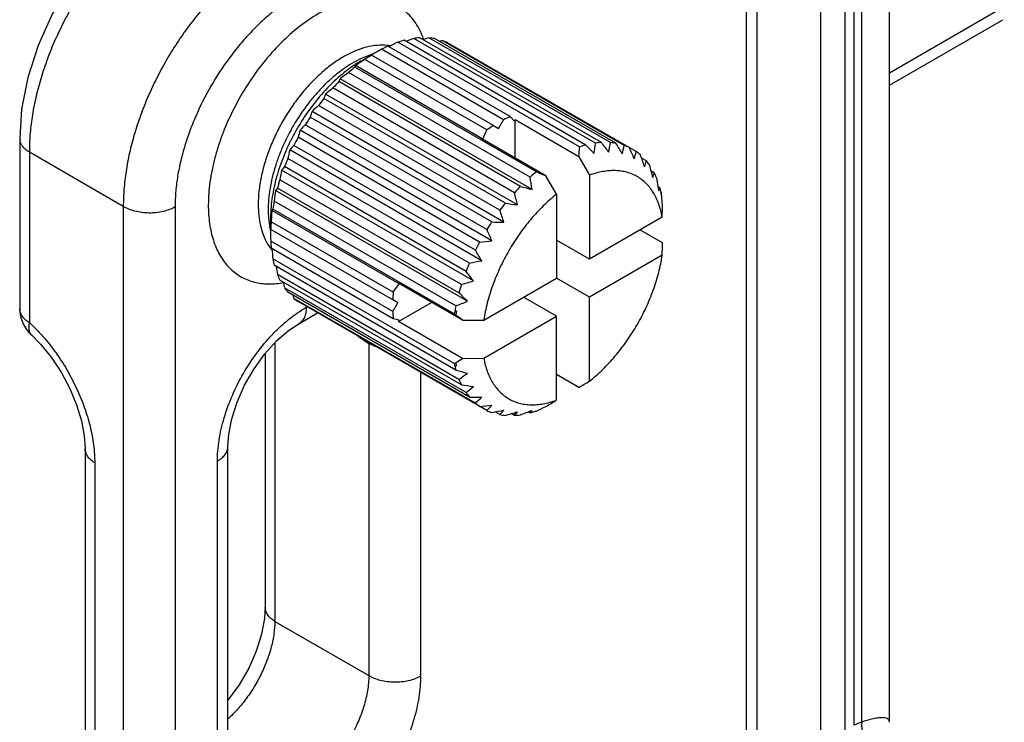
# Model space of a CAD drawing. Header units: inches. Extents: x 0 to 34, y 0 to 22.
# Tile 31 of 101: x 4.676 to 5.292, y 16.325 to 16.766. Entities that reach past the tile are written whole.
import ezdxf

# ---------------------------------------------------------------- set-up
doc = ezdxf.new("R2010")
doc.units = ezdxf.units.IN
doc.header["$LTSCALE"] = 1.87
doc.header["$MEASUREMENT"] = 0
doc.layers.get('0').update_dxf_attribs({"linetype": 'CONTINUOUS'})
doc.layers.add('02___PRT_ALL_AXES', color=7, linetype='CONTINUOUS')
doc.layers.add('SD_DOOR', color=7, linetype='CONTINUOUS')

msp = doc.modelspace()

# ---------------------------------------------------------------- linework, layer by layer
at = {"color": 7, "linetype": 'CONTINUOUS'}
for p, q in [((5.22034, 16.32542), (5.22034, 17.20127)), ((5.19805, 17.1884), (5.19805, 16.32358)), ((5.20304, 16.32564), (5.20304, 17.19128)), ((5.22034, 16.73232), (5.29228, 16.77386)), ((5.22034, 16.72471), (5.2913, 16.76569))]:
    msp.add_line(p, q, dxfattribs=at)
at = {"color": 3, "linetype": 'CONTINUOUS'}
msp.add_line((5.19248, 17.18519), (5.19248, 16.27607), dxfattribs=at)
at = {"color": 7, "linetype": 'CONTINUOUS'}
msp.add_arc((5.22566, 16.26376), 0.06588, 110.0783, 114.77203, dxfattribs=at)
for points, knots in [([(5.20304, 16.32564), (5.20278, 16.32388), (5.20291, 16.3192), (5.20542, 16.31232), (5.20917, 16.30812), (5.21138, 16.30679)], [0, 0, 0, 0, 0.248036, 0.641103, 1, 1, 1, 1]), ([(5.22034, 16.32542), (5.22034, 16.32581), (5.22022, 16.32657), (5.21947, 16.32756), (5.21818, 16.32815), (5.21639, 16.32839), (5.21401, 16.32828), (5.20944, 16.32754), (5.20574, 16.32648), (5.20304, 16.32564)], [0, 0, 0, 0, 0.060006, 0.117386, 0.185534, 0.27644, 0.398498, 0.557638, 1, 1, 1, 1])]:
    msp.add_open_spline(points, degree=3, knots=knots, dxfattribs=at)
at = {"layer": '02___PRT_ALL_AXES', "color": 3, "linetype": 'CONTINUOUS'}
msp.add_line((5.17711, 17.17631), (5.17711, 16.25464), dxfattribs=at)
at = {"layer": 'SD_DOOR', "color": 7, "linetype": 'CONTINUOUS'}
for p, q in [((5.13747, 16.30685), (5.13747, 16.86425)), ((5.13088, 16.29766), (5.13088, 16.85507)), ((4.98271, 16.70496), (4.90625, 16.7491)), ((5.0262, 16.68596), (4.91254, 16.75158)), ((5.03013, 16.68714), (4.91647, 16.75276)), ((5.03619, 16.68836), (4.92252, 16.75398)), ((5.03992, 16.68873), (4.92626, 16.75435)), ((5.04559, 16.68867), (4.93193, 16.75429)), ((5.04904, 16.68822), (4.93538, 16.75384)), ((5.05419, 16.68687), (4.94053, 16.75249)), ((5.06177, 16.68302), (4.94361, 16.75124)), ((4.89484, 16.74351), (4.88916, 16.74118)), ((4.88958, 16.73993), (4.8958, 16.74351)), ((4.89578, 16.7435), (4.8958, 16.74349)), ((4.97231, 16.69932), (4.89586, 16.74346)), ((4.97867, 16.70299), (4.90222, 16.74713)), ((4.88592, 16.73691), (4.88554, 16.73598)), ((4.96563, 16.69089), (4.88592, 16.73691)), ((4.96828, 16.69662), (4.89182, 16.74076)), ((4.99527, 16.667), (4.8816, 16.73262)), ((4.9992, 16.67036), (4.88554, 16.73598)), ((4.8763, 16.72869), (4.87555, 16.72686)), ((4.98921, 16.66124), (4.87555, 16.72686)), ((4.99648, 16.65931), (4.8763, 16.72869)), ((4.98734, 16.64966), (4.86716, 16.71905)), ((4.98548, 16.65729), (4.87181, 16.72291)), ((4.97636, 16.64625), (4.86269, 16.71187)), ((4.97981, 16.65068), (4.86614, 16.7163)), ((4.97891, 16.63883), (4.85873, 16.70821)), ((4.96813, 16.63414), (4.85447, 16.69976)), ((4.97121, 16.63895), (4.85754, 16.70458)), ((4.97549, 16.69748), (4.97867, 16.70299)), ((4.98271, 16.70496), (4.98535, 16.70228)), ((4.98535, 16.70228), (4.98583, 16.70296)), ((5.02588, 16.67984), (4.98583, 16.70296)), ((4.98583, 16.67908), (4.98583, 16.70296)), ((4.97139, 16.62707), (4.85121, 16.69645)), ((4.96563, 16.69089), (4.96828, 16.69662)), ((4.97231, 16.69932), (4.97549, 16.69748)), ((4.67561, 16.69151), (4.67561, 16.58474)), ((4.96363, 16.62635), (4.84997, 16.69197)), ((4.96515, 16.69102), (4.96563, 16.69089)), ((5.0052, 16.6679), (4.96515, 16.69102)), ((4.74051, 16.64866), (4.68165, 16.68265)), ((4.68165, 16.68265), (4.68165, 16.57588)), ((4.96497, 16.61467), (4.84479, 16.68406)), ((4.961, 16.62128), (4.84734, 16.6869)), ((4.95726, 16.61318), (4.8436, 16.6788)), ((5.02588, 16.67984), (5.0325, 16.66825)), ((5.06814, 16.6772), (5.0651, 16.67895)), ((4.9598, 16.60195), (4.83962, 16.67133)), ((4.95515, 16.60797), (4.84149, 16.67359)), ((5.07314, 16.66956), (5.07118, 16.67069)), ((4.95226, 16.59976), (4.8386, 16.66538)), ((5.01182, 16.65631), (5.0052, 16.6679)), ((5.0325, 16.66825), (5.0325, 16.61567)), ((4.83705, 16.66017), (4.83583, 16.6586)), ((4.95601, 16.58921), (4.83583, 16.6586)), ((4.95071, 16.59455), (4.83705, 16.66017)), ((5.01182, 16.65631), (5.01182, 16.60373)), ((5.07665, 16.66028), (5.07552, 16.66094)), ((5.0759, 16.65844), (5.07665, 16.66028)), ((5.0773, 16.65767), (5.07729, 16.65705)), ((4.94875, 16.58642), (4.83508, 16.65204)), ((4.74051, 16.64866), (4.74051, 16.09126)), ((4.77288, 16.64834), (4.77288, 16.09094)), ((4.83414, 16.64695), (4.83352, 16.64616)), ((4.91324, 16.60014), (4.83352, 16.64616)), ((4.9478, 16.58133), (4.83414, 16.64695)), ((4.83145, 16.64123), (4.83227, 16.63514)), ((4.83275, 16.64149), (4.83275, 16.63433)), ((4.9096, 16.59498), (4.83314, 16.63912)), ((5.07804, 16.64196), (5.0325, 16.61567)), ((4.90928, 16.59014), (4.83283, 16.63428)), ((5.07814, 16.62579), (5.06408, 16.63391)), ((4.90928, 16.58279), (4.83283, 16.62693)), ((5.0325, 16.61567), (5.01182, 16.62761)), ((4.9096, 16.57832), (4.83314, 16.62246)), ((4.9478, 16.55016), (4.83414, 16.61578)), ((5.07804, 16.61808), (5.0325, 16.59179)), ((4.94875, 16.54616), (4.83508, 16.61178)), ((4.95071, 16.5403), (4.83705, 16.60593)), ((4.95226, 16.53688), (4.8386, 16.6025)), ((4.96629, 16.57743), (5.01182, 16.60373)), ((5.0325, 16.59179), (5.01182, 16.60373)), ((4.95515, 16.532), (4.84149, 16.59762)), ((4.95726, 16.52924), (4.8436, 16.59486)), ((4.9096, 16.59498), (4.91324, 16.60014)), ((4.95293, 16.57737), (4.91289, 16.60049)), ((4.91324, 16.60014), (4.91289, 16.60049)), ((4.961, 16.52546), (4.84734, 16.59108)), ((4.96813, 16.52082), (4.84997, 16.58904)), ((4.91246, 16.5883), (4.90928, 16.59014)), ((4.91289, 16.57661), (4.93357, 16.58855)), ((5.01182, 16.57984), (4.99114, 16.59178)), ((5.0325, 16.53921), (5.0325, 16.59179)), ((4.85509, 16.58548), (4.85561, 16.58578)), ((4.90928, 16.58279), (4.91246, 16.5883)), ((4.94917, 16.58307), (4.9481, 16.58306)), ((4.85043, 16.57518), (4.8622, 16.58198)), ((4.91324, 16.57737), (4.9096, 16.57832)), ((4.91289, 16.57661), (4.91324, 16.57737)), ((4.95293, 16.55349), (4.91289, 16.57661)), ((4.9478, 16.58133), (4.94876, 16.5806)), ((4.95293, 16.57737), (4.96629, 16.57743)), ((4.96629, 16.55355), (5.01182, 16.57984)), ((5.01182, 16.52726), (5.01182, 16.57984)), ((4.8875, 16.56737), (4.8943, 16.56288)), ((4.83544, 16.56316), (4.83544, 16.38864)), ((4.8943, 16.56288), (4.8943, 16.35466)), ((4.82939, 16.5565), (4.82939, 16.3975)), ((4.95293, 16.55349), (4.96629, 16.55355)), ((4.9481, 16.54877), (4.94917, 16.54878)), ((4.92667, 16.54476), (4.92667, 16.35433)), ((5.02588, 16.53526), (5.01182, 16.54338)), ((4.99527, 16.5193), (4.99648, 16.52087)), ((4.97636, 16.51822), (4.97332, 16.51997)), ((4.98548, 16.51771), (4.98352, 16.51884)), ((4.99527, 16.5193), (4.99413, 16.51996)), ((4.71655, 16.49694), (4.71655, 16.28289)), ((4.80603, 16.29005), (4.80603, 16.49827)), ((4.7226, 16.48808), (4.7226, 16.27403)), ((4.79944, 16.28086), (4.79944, 16.48909)), ((4.83544, 16.38864), (4.8943, 16.35466))]:
    msp.add_line(p, q, dxfattribs=at)
for points in [[(4.7637, 16.84411), (4.74878, 16.83409), (4.73348, 16.82071), (4.71939, 16.80514), (4.7068, 16.78778), (4.696, 16.76908), (4.68725, 16.74951), (4.68078, 16.72952), (4.67684, 16.70957), (4.67561, 16.69151)], [(4.80603, 16.49827), (4.80655, 16.50599), (4.80842, 16.51561), (4.81174, 16.52601), (4.81646, 16.53662), (4.82239, 16.54689), (4.82921, 16.5563), (4.83655, 16.56438), (4.84396, 16.57083), (4.85043, 16.57518)], [(4.68294, 16.56812), (4.68863, 16.56241), (4.69537, 16.55418), (4.70161, 16.54478), (4.70699, 16.53467), (4.71127, 16.52431), (4.7143, 16.51424), (4.71603, 16.50492), (4.71655, 16.49694)], [(4.82939, 16.3975), (4.82896, 16.39042), (4.82713, 16.38066), (4.8238, 16.37007), (4.81902, 16.35926), (4.81301, 16.34883), (4.80606, 16.33928), (4.80603, 16.33926)]]:
    msp.add_lwpolyline(points, dxfattribs=at)
for centre, radius, start, end in [((4.87932, 16.73577), 0.05238, 19.74157, 21.44956), ((4.93872, 16.67723), 0.07886, 114.31661, 117.5759), ((4.9025, 16.72008), 0.02963, 82.54936, 83.64996), ((4.90261, 16.72088), 0.02882, 80.15127, 82.55782), ((5.09076, 16.36716), 0.42372, 114.8737, 115.74328), ((4.93192, 16.69416), 0.0606, 104.76902, 108.65317), ((5.08845, 16.31115), 0.47289, 110.54034, 111.17824), ((4.92896, 16.7081), 0.04633, 93.33901, 97.98544), ((5.07394, 16.25235), 0.52164, 105.79686, 106.22144), ((4.92892, 16.71768), 0.03673, 79.86978, 85.29763), ((5.04854, 16.17565), 0.58687, 100.60519, 100.81559), ((4.93001, 16.72236), 0.03192, 64.78181, 70.75077), ((4.94919, 16.65929), 0.09964, 122.36114, 125.15084), ((4.91145, 16.69576), 0.05056, 108.06384, 109.17976), ((4.91106, 16.69696), 0.0493, 107.21484, 108.06483), ((5.08308, 16.41874), 0.3749, 118.84332, 119.96983), ((4.93202, 16.66696), 0.08442, 123.31347, 123.88095), ((4.92909, 16.67152), 0.079, 120.01163, 123.35551), ((5.05889, 16.47799), 0.31139, 123.10545, 123.74462), ((5.06848, 16.46331), 0.32892, 122.89158, 123.10736), ((5.07783, 16.44883), 0.34616, 122.50258, 122.88914), ((5.04567, 16.50565), 0.28006, 125.86139, 127.21129), ((4.96203, 16.6425), 0.12079, 129.29225, 131.7472), ((4.97511, 16.62881), 0.13973, 135.43912, 137.66797), ((4.91338, 16.7003), 0.04988, 157.92724, 161.29414), ((5.01637, 16.54423), 0.22983, 128.97304, 130.48), ((4.98256, 16.57802), 0.17967, 131.84614, 133.56575), ((4.98591, 16.61954), 0.15397, 141.06587, 143.15625), ((4.93946, 16.67986), 0.08556, 160.65189, 163.21245), ((4.94672, 16.60582), 0.13167, 134.47814, 136.50091), ((4.99204, 16.61518), 0.16149, 146.38742, 148.41339), ((5.01518, 16.63309), 0.07886, 114.31661, 117.5759), ((4.97374, 16.66009), 0.12781, 163.47147, 165.55541), ((5.02564, 16.61515), 0.09964, 122.36114, 125.15084), ((4.68327, 16.69151), 0.00766, 180.06439, 193.36263), ((4.99178, 16.61525), 0.16124, 151.58863, 153.61784), ((5.04528, 16.62955), 0.05954, 104.73456, 108.68763), ((4.12588, 15.78264), 1.27898, 44.67075, 45.00756), ((4.76591, 16.71599), 0.27169, 352.77103, 354.16255), ((5.04255, 16.64324), 0.04556, 93.29991, 98.02453), ((4.32906, 16.13494), 0.90111, 37.43614, 37.91977), ((4.82528, 16.72335), 0.22303, 349.50005, 351.05306), ((5.04264, 16.65251), 0.03628, 79.83567, 85.33173), ((4.43106, 16.31309), 0.72293, 30.64836, 31.25894), ((5.01429, 16.64308), 0.17439, 166.41117, 168.18298), ((4.91162, 16.6266), 0.08814, 136.82803, 139.31345), ((4.70311, 16.69994), 0.32339, 356.43619, 357.52074), ((4.8835, 16.72259), 0.17439, 346.41117, 348.18298), ((5.04373, 16.65688), 0.03177, 64.76771, 70.76487), ((4.49447, 16.4222), 0.6214, 24.36355, 25.08196), ((4.938, 16.7149), 0.12781, 343.47147, 345.55541), ((5.04356, 16.6568), 0.03192, 49.25554, 55.22457), ((4.54122, 16.4967), 0.55468, 18.59355, 19.40414), ((4.98448, 16.61854), 0.15323, 156.8424, 158.94285), ((4.98622, 16.70191), 0.08556, 340.65189, 343.21245), ((5.04005, 16.65352), 0.03673, 34.70827, 40.1363), ((5.05891, 16.63069), 0.22303, 169.50005, 171.05306), ((4.88013, 16.63971), 0.05139, 138.75845, 142.02581), ((5.07483, 16.57789), 0.11946, 129.27857, 131.76088), ((5.95107, 18.97828), 2.4965, 247.58694, 247.73573), ((4.58142, 16.55065), 0.50426, 13.31835, 14.21045), ((5.0259, 16.68555), 0.04988, 337.92724, 341.29414), ((5.03174, 16.64877), 0.04633, 22.01991, 26.66656), ((4.97067, 16.62329), 0.13862, 162.32687, 164.57361), ((4.55534, 16.59352), 0.44602, 8.4829, 9.48312), ((4.62037, 16.59038), 0.46059, 8.49873, 9.46729), ((5.10536, 16.62441), 0.27169, 172.77103, 174.16255), ((5.08797, 16.56395), 0.13862, 135.4302, 137.67689), ((4.51244, 16.53737), 0.488, 13.30349, 14.22532), ((5.32027, 17.89647), 1.27883, 254.99662, 255.33348), ((5.01928, 16.64462), 0.05947, 12.67313, 15.26566), ((5.01775, 16.64353), 0.06106, 11.84191, 12.79168), ((5.02154, 16.64514), 0.05715, 11.95482, 12.66279), ((5.01204, 16.64308), 0.06687, 11.38767, 11.9967), ((4.63292, 16.61638), 0.44647, 4.96951, 5.12744), ((4.95203, 16.6277), 0.11945, 168.24302, 170.72541), ((5.09899, 16.55438), 0.15323, 141.06085, 143.16127), ((5.10389, 17.54314), 0.90105, 262.08432, 262.56798), ((5.01618, 16.6432), 0.06266, 10.91044, 11.84396), ((4.66612, 16.61923), 0.41314, 4.22549, 4.97485), ((4.89821, 16.64651), 0.06696, 179.97651, 184.52308), ((4.91311, 16.64143), 0.08037, 176.67548, 179.95514), ((4.91749, 16.64119), 0.08475, 176.12328, 176.68838), ((5.13955, 16.62612), 0.30668, 176.25367, 176.90257), ((4.47045, 16.46791), 0.53642, 18.57975, 19.41793), ((2.44212, 16.67993), 2.6362, 359.17477, 359.34235), ((4.931, 16.63027), 0.09826, 174.83364, 177.66272), ((5.17539, 16.62419), 0.34257, 177.11025, 177.50262), ((5.16172, 16.62488), 0.32889, 176.89573, 177.10979), ((5.10548, 16.54969), 0.16124, 146.3858, 148.41501), ((4.98704, 17.36168), 0.7229, 268.74502, 269.35563), ((4.88211, 16.64467), 0.05074, 190.82249, 191.98721), ((4.88072, 16.64437), 0.04932, 191.99037, 192.77863), ((5.19612, 16.6344), 0.36337, 180.01205, 181.17781), ((4.42432, 16.37947), 0.6005, 24.35105, 25.09446), ((4.85804, 16.64138), 0.03165, 210.18174, 216.27963), ((4.91033, 16.63018), 0.07758, 182.40166, 185.71483), ((5.10568, 16.54952), 0.16149, 151.59025, 153.61622), ((4.91032, 17.24543), 0.62138, 274.92187, 275.6403), ((2.44212, 16.65605), 2.6362, 359.17477, 359.34235), ((4.8564, 16.64022), 0.02963, 216.35553, 217.45623), ((4.85588, 16.63982), 0.02898, 217.45439, 219.84267), ((5.24516, 16.65276), 0.41269, 184.2485, 185.14129), ((4.36432, 16.25892), 0.69809, 30.63749, 31.2698), ((4.89252, 16.62746), 0.05954, 191.3172, 195.27046), ((5.09883, 16.55264), 0.15396, 156.84742, 158.93782), ((4.85524, 17.15838), 0.55466, 280.59956, 281.41017), ((5.29366, 16.68209), 0.46292, 188.81839, 189.46999), ((4.26927, 16.07348), 0.86954, 37.42736, 37.92855), ((4.8793, 16.62298), 0.04556, 201.98081, 206.70565), ((4.8313, 16.65194), 0.05186, 278.19469, 280.23195), ((4.83103, 16.65348), 0.05343, 280.22024, 280.43426), ((5.34719, 16.72565), 0.52166, 193.78219, 194.20671), ((4.81502, 17.08497), 0.50425, 285.79312, 286.68524), ((4.87132, 16.61826), 0.03628, 214.67416, 220.17041), ((5.00745, 16.58613), 0.09826, 174.83364, 177.66272), ((5.0854, 16.55736), 0.13973, 162.33579, 164.56469), ((5.40092, 16.78601), 0.58689, 199.18816, 199.3985), ((4.86808, 16.61514), 0.03177, 229.24144, 235.23867), ((4.78718, 17.01773), 0.46058, 290.53616, 291.50475), ((4.07874, 15.72215), 1.23346, 44.66453, 45.01378), ((4.98679, 16.58604), 0.07758, 182.40166, 185.71483), ((5.05447, 16.56396), 0.10807, 169.82051, 170.74934), ((5.0672, 16.5618), 0.12099, 168.25766, 169.8788), ((5.06384, 16.56244), 0.11651, 169.80051, 171.03313), ((3.51198, 14.71533), 2.35447, 52.2654, 52.39379), ((4.84076, 16.56226), 0.05354, 0.66341, 1.33217), ((4.77348, 16.82401), 0.32463, 302.67907, 303.55919), ((4.75966, 16.84548), 0.35016, 302.49953, 302.68523), ((5.00599, 16.56184), 0.05935, 191.35153, 192.72023), ((5.00587, 16.56175), 0.05921, 192.66098, 195.26463), ((5.26815, 17.73739), 1.23331, 254.99041, 255.3397), ((5.00988, 16.56255), 0.06225, 190.90943, 192.78054), ((4.78665, 16.76727), 0.28006, 305.86139, 307.21129), ((4.99366, 16.55767), 0.04633, 202.01991, 206.66656), ((3.68168, 18.80275), 2.63598, 300.65993, 300.82752), ((5.07213, 17.39806), 0.86948, 262.07554, 262.57676), ((4.81059, 16.71069), 0.22983, 308.97304, 310.48), ((4.98535, 16.55292), 0.03673, 214.70827, 220.1363), ((4.97268, 17.22713), 0.69806, 268.73416, 269.3665), ((4.84114, 16.6593), 0.17967, 311.84614, 313.56575), ((3.661, 18.79081), 2.63598, 300.65993, 300.82752), ((4.98184, 16.54964), 0.03192, 229.25554, 235.22457), ((4.91224, 17.12169), 0.60048, 274.90937, 275.65281), ((4.87588, 16.61477), 0.13167, 314.47814, 316.50091), ((4.98167, 16.54956), 0.03177, 244.76771, 250.76487), ((4.87267, 17.04684), 0.53641, 280.58576, 281.42397), ((4.91207, 16.57852), 0.08814, 316.82803, 319.31345), ((4.83287, 16.93579), 0.44601, 290.52034, 291.52058), ((4.82623, 16.89378), 0.41142, 294.86088, 295.78473), ((4.98276, 16.55393), 0.03628, 259.83567, 265.33173), ((4.84711, 16.98737), 0.48799, 285.77825, 286.70011), ((4.94683, 16.55159), 0.05139, 318.75845, 322.02581), ((4.98285, 16.5632), 0.04556, 273.29991, 278.02453), ((4.98054, 16.57537), 0.05797, 284.7198, 286.29363), ((4.97969, 16.57828), 0.061, 286.29185, 288.65499)]:
    msp.add_arc(centre, radius, start, end, dxfattribs=at)
for points, knots in [([(4.7744, 16.8433), (4.77128, 16.84152), (4.76504, 16.83759), (4.75601, 16.83087), (4.74716, 16.82323), (4.73857, 16.81476), (4.73034, 16.80554), (4.72253, 16.79565), (4.71522, 16.78519), (4.70848, 16.77426), (4.70238, 16.76295), (4.69698, 16.75139), (4.69232, 16.73969), (4.68845, 16.72794), (4.68541, 16.71627), (4.68323, 16.70479), (4.68192, 16.6936), (4.68164, 16.68624), (4.68165, 16.68265)], [0, 0, 0, 0, 0.05594, 0.114341, 0.17497, 0.237536, 0.301705, 0.367107, 0.433344, 0.500003, 0.566661, 0.632898, 0.698299, 0.762468, 0.825033, 0.885661, 0.944061, 1, 1, 1, 1]), ([(4.83326, 16.80932), (4.83014, 16.80753), (4.82391, 16.80361), (4.81487, 16.79688), (4.80602, 16.78925), (4.79743, 16.78078), (4.7892, 16.77156), (4.78139, 16.76167), (4.77408, 16.75121), (4.76734, 16.74027), (4.76125, 16.72897), (4.75584, 16.71741), (4.75118, 16.7057), (4.74731, 16.69396), (4.74427, 16.68229), (4.74209, 16.67081), (4.74078, 16.65962), (4.7405, 16.65226), (4.74051, 16.64866)], [0, 0, 0, 0, 0.05594, 0.114341, 0.17497, 0.237536, 0.301705, 0.367107, 0.433344, 0.500002, 0.566661, 0.632898, 0.698299, 0.762467, 0.825033, 0.885661, 0.944061, 1, 1, 1, 1]), ([(4.84973, 16.78145), (4.84715, 16.77996), (4.84202, 16.7767), (4.83457, 16.7711), (4.82727, 16.76476), (4.82018, 16.75773), (4.81338, 16.75007), (4.80472, 16.73908), (4.79504, 16.72429), (4.78707, 16.7085), (4.78188, 16.69551), (4.77865, 16.68579), (4.7761, 16.67614), (4.77426, 16.66664), (4.77314, 16.65739), (4.77288, 16.65131), (4.77288, 16.64834)], [0, 0, 0, 0, 0.055848, 0.114196, 0.174805, 0.23738, 0.301581, 0.367032, 0.500002, 0.632972, 0.698423, 0.762623, 0.825198, 0.885806, 0.944153, 1, 1, 1, 1]), ([(4.92807, 16.75493), (4.92739, 16.75666), (4.92587, 16.75998), (4.92305, 16.76456), (4.91977, 16.76857), (4.91605, 16.77197), (4.91191, 16.77475), (4.90741, 16.77687), (4.90256, 16.77832), (4.89742, 16.77909), (4.89203, 16.77917), (4.88642, 16.77857), (4.88064, 16.7773), (4.87474, 16.77536), (4.86875, 16.77278), (4.86054, 16.7684), (4.85036, 16.76138), (4.83879, 16.75101), (4.82795, 16.73882), (4.81814, 16.72517), (4.80967, 16.71047), (4.80389, 16.69761), (4.80015, 16.68717), (4.79784, 16.6794), (4.79603, 16.67172), (4.79472, 16.66416), (4.79392, 16.6568), (4.79374, 16.65196), (4.79374, 16.64958)], [0, 0, 0, 0, 0.02524, 0.049374, 0.072613, 0.095224, 0.11752, 0.139833, 0.162495, 0.185813, 0.21005, 0.235415, 0.262058, 0.290074, 0.319502, 0.350343, 0.416011, 0.486407, 0.560429, 0.636717, 0.713767, 0.790029, 0.827404, 0.864026, 0.899731, 0.934384, 0.967853, 1, 1, 1, 1]), ([(4.90578, 16.74953), (4.9037, 16.74976), (4.89934, 16.74978), (4.89266, 16.74861), (4.88576, 16.74627), (4.87875, 16.74281), (4.87174, 16.73828), (4.86485, 16.73277), (4.85819, 16.72636), (4.85188, 16.71918), (4.84603, 16.71133), (4.84073, 16.70297), (4.83608, 16.69422), (4.83215, 16.68524), (4.82902, 16.67618), (4.82673, 16.6672), (4.82533, 16.65845), (4.82499, 16.6527), (4.82499, 16.6499)], [0, 0, 0, 0, 0.044845, 0.092977, 0.144897, 0.200772, 0.260489, 0.323713, 0.38994, 0.458533, 0.528766, 0.59985, 0.670966, 0.741299, 0.810052, 0.876489, 0.939999, 1, 1, 1, 1]), ([(4.88916, 16.74118), (4.88728, 16.74029), (4.88351, 16.73826), (4.87801, 16.73464), (4.87259, 16.73041), (4.86729, 16.72562), (4.86218, 16.72031), (4.85563, 16.71256), (4.84974, 16.7041), (4.8446, 16.69512), (4.84116, 16.68817), (4.83818, 16.6811), (4.8357, 16.67399), (4.83374, 16.66692), (4.83232, 16.65995), (4.83145, 16.65317), (4.83125, 16.64871), (4.83125, 16.64653)], [0, 0, 0, 0, 0.053932, 0.110689, 0.170062, 0.231767, 0.295451, 0.360719, 0.494166, 0.561468, 0.628494, 0.694769, 0.759833, 0.823245, 0.884634, 0.943669, 1, 1, 1, 1]), ([(4.88496, 16.73704), (4.88152, 16.73473), (4.87474, 16.72943), (4.86541, 16.72011), (4.8568, 16.70939), (4.84919, 16.69762), (4.8428, 16.68514), (4.83861, 16.67436), (4.83606, 16.66571), (4.8341, 16.65736), (4.83322, 16.65107), (4.83294, 16.64692)], [0, 0, 0, 0, 0.116195, 0.239753, 0.368515, 0.499964, 0.631412, 0.760176, 0.822774, 0.883778, 1, 1, 1, 1]), ([(4.68165, 16.68265), (4.6809, 16.68311), (4.67951, 16.6841), (4.67777, 16.68583), (4.6765, 16.68771), (4.67598, 16.68907), (4.67582, 16.68974)], [0, 0, 0, 0, 0.282111, 0.541408, 0.778967, 1, 1, 1, 1]), ([(5.07804, 16.64196), (5.07779, 16.6434), (5.07718, 16.6462), (5.07594, 16.65021), (5.07439, 16.65394), (5.07254, 16.65734), (5.0704, 16.66041), (5.06799, 16.66313), (5.06531, 16.66547), (5.06238, 16.66742), (5.05923, 16.66898), (5.05586, 16.67013), (5.0523, 16.67086), (5.04857, 16.67118), (5.0447, 16.67107), (5.0407, 16.67055), (5.0366, 16.66962), (5.03388, 16.66875), (5.0325, 16.66825)], [0, 0, 0, 0, 0.071024, 0.139091, 0.204298, 0.2669, 0.327275, 0.385884, 0.443258, 0.499996, 0.556733, 0.614108, 0.672717, 0.733093, 0.795697, 0.860906, 0.928974, 1, 1, 1, 1]), ([(5.01182, 16.65631), (5.0104, 16.65518), (5.00758, 16.65282), (5.00207, 16.64769), (4.9955, 16.64058), (4.98829, 16.63118), (4.98183, 16.62104), (4.97627, 16.61038), (4.97174, 16.59943), (4.96887, 16.59018), (4.96719, 16.58285), (4.96655, 16.57923), (4.96629, 16.57743)], [0, 0, 0, 0, 0.058464, 0.118531, 0.242512, 0.370281, 0.500002, 0.629723, 0.757491, 0.881471, 0.941537, 1, 1, 1, 1]), ([(4.77288, 16.64834), (4.77177, 16.6477), (4.76932, 16.64657), (4.76535, 16.64538), (4.76104, 16.64466), (4.75658, 16.64445), (4.75213, 16.64475), (4.74787, 16.64555), (4.74397, 16.64682), (4.74159, 16.648), (4.74051, 16.64866)], [0, 0, 0, 0, 0.114563, 0.238406, 0.368681, 0.502221, 0.63545, 0.764819, 0.887238, 1, 1, 1, 1]), ([(4.79374, 16.64958), (4.79374, 16.6476), (4.79386, 16.64372), (4.79445, 16.63804), (4.79543, 16.63264), (4.79679, 16.62758), (4.79854, 16.62286), (4.80067, 16.61853), (4.80315, 16.6146), (4.80598, 16.61109), (4.80915, 16.60804), (4.81262, 16.60546), (4.8164, 16.60337), (4.82044, 16.60178), (4.82472, 16.60069), (4.82923, 16.60013), (4.83392, 16.60007), (4.83709, 16.60038), (4.83869, 16.60061)], [0, 0, 0, 0, 0.077137, 0.151291, 0.22236, 0.290375, 0.355492, 0.417944, 0.478052, 0.536223, 0.59296, 0.648839, 0.704482, 0.760525, 0.81758, 0.876205, 0.936881, 1, 1, 1, 1]), ([(4.82499, 16.6499), (4.82499, 16.64758), (4.82521, 16.64307), (4.82627, 16.6366), (4.82804, 16.63071), (4.82973, 16.62712), (4.83069, 16.62547)], [0, 0, 0, 0, 0.274853, 0.532902, 0.774104, 1, 1, 1, 1]), ([(5.0325, 16.53921), (5.03393, 16.54033), (5.03675, 16.54269), (5.04225, 16.54782), (5.04883, 16.55493), (5.05604, 16.56433), (5.0625, 16.57447), (5.06805, 16.58514), (5.07258, 16.59608), (5.07546, 16.60533), (5.07714, 16.61266), (5.07778, 16.61629), (5.07804, 16.61808)], [0, 0, 0, 0, 0.058464, 0.118531, 0.242512, 0.370281, 0.500002, 0.629723, 0.757491, 0.88147, 0.941537, 1, 1, 1, 1]), ([(4.67561, 16.58474), (4.67561, 16.58318), (4.67593, 16.58006), (4.67737, 16.57559), (4.67971, 16.57151), (4.68179, 16.56917), (4.68294, 16.56812)], [0, 0, 0, 0, 0.250002, 0.499959, 0.750063, 1, 1, 1, 1]), ([(4.68165, 16.57588), (4.68074, 16.57644), (4.67909, 16.57765), (4.67742, 16.57952), (4.67647, 16.5811), (4.67598, 16.58229), (4.67568, 16.58351), (4.67561, 16.58433), (4.67561, 16.58474)], [0, 0, 0, 0, 0.287283, 0.545603, 0.665258, 0.779853, 0.890863, 1, 1, 1, 1]), ([(4.79944, 16.48909), (4.79944, 16.49124), (4.79963, 16.49564), (4.80044, 16.50234), (4.80178, 16.50922), (4.80426, 16.51865), (4.8086, 16.53044), (4.81549, 16.54408), (4.82386, 16.55687), (4.8319, 16.56652), (4.83883, 16.57339), (4.84411, 16.57799), (4.84951, 16.58203), (4.85323, 16.5844), (4.85509, 16.58548)], [0, 0, 0, 0, 0.055833, 0.114203, 0.174819, 0.237398, 0.367009, 0.499997, 0.632986, 0.762598, 0.825178, 0.885795, 0.944166, 1, 1, 1, 1]), ([(4.85509, 16.58548), (4.85509, 16.58489), (4.85504, 16.58375), (4.85475, 16.58161), (4.85417, 16.57962), (4.85325, 16.5779), (4.85245, 16.57681), (4.85151, 16.57589), (4.8508, 16.57539), (4.85043, 16.57518)], [0, 0, 0, 0, 0.148452, 0.28951, 0.548471, 0.66786, 0.781825, 0.891926, 1, 1, 1, 1]), ([(4.68165, 16.57588), (4.68146, 16.57507), (4.68121, 16.57353), (4.68126, 16.57163), (4.68156, 16.57032), (4.6819, 16.56947), (4.68235, 16.56873), (4.68274, 16.56831), (4.68294, 16.56812)], [0, 0, 0, 0, 0.303962, 0.566516, 0.683908, 0.793816, 0.898322, 1, 1, 1, 1]), ([(4.68165, 16.57588), (4.68312, 16.57454), (4.68602, 16.57174), (4.69163, 16.56569), (4.69822, 16.55737), (4.70525, 16.54653), (4.7113, 16.535), (4.7162, 16.5231), (4.71981, 16.51115), (4.72171, 16.50126), (4.72247, 16.49361), (4.7226, 16.4899), (4.7226, 16.48808)], [0, 0, 0, 0, 0.060001, 0.121731, 0.249093, 0.379835, 0.511538, 0.641692, 0.767873, 0.887907, 0.945067, 1, 1, 1, 1]), ([(4.89919, 16.5606), (4.89831, 16.5609), (4.89664, 16.56157), (4.89504, 16.56242), (4.8943, 16.56288)], [0, 0, 0, 0, 0.515882, 1, 1, 1, 1]), ([(4.96629, 16.55355), (4.96654, 16.55211), (4.96715, 16.54932), (4.96839, 16.5453), (4.96994, 16.54158), (4.97179, 16.53817), (4.97392, 16.5351), (4.97634, 16.53239), (4.97902, 16.53004), (4.98194, 16.52809), (4.9851, 16.52653), (4.98847, 16.52538), (4.99203, 16.52465), (4.99575, 16.52434), (4.99963, 16.52444), (5.00363, 16.52496), (5.00772, 16.52589), (5.01045, 16.52676), (5.01182, 16.52726)], [0, 0, 0, 0, 0.071024, 0.139091, 0.204298, 0.266901, 0.327275, 0.385884, 0.443258, 0.499996, 0.556733, 0.614108, 0.672717, 0.733093, 0.795697, 0.860906, 0.928974, 1, 1, 1, 1]), ([(4.7226, 16.48808), (4.72169, 16.48864), (4.72004, 16.48986), (4.71808, 16.49203), (4.71703, 16.49406), (4.71662, 16.49571), (4.71656, 16.49653), (4.71656, 16.49694)], [0, 0, 0, 0, 0.287291, 0.545946, 0.779765, 0.890809, 1, 1, 1, 1]), ([(4.79944, 16.48909), (4.79995, 16.48938), (4.80092, 16.48999), (4.80263, 16.49132), (4.80405, 16.49282), (4.80508, 16.49447), (4.80563, 16.49571), (4.80596, 16.49699), (4.80603, 16.49785), (4.80603, 16.49827)], [0, 0, 0, 0, 0.14845, 0.289508, 0.548468, 0.667858, 0.781823, 0.891925, 1, 1, 1, 1]), ([(4.83544, 16.38864), (4.83453, 16.3892), (4.83288, 16.39041), (4.83092, 16.39259), (4.82987, 16.39462), (4.82946, 16.39627), (4.8294, 16.39709), (4.8294, 16.3975)], [0, 0, 0, 0, 0.287285, 0.545942, 0.779766, 0.890811, 1, 1, 1, 1]), ([(4.83544, 16.38864), (4.83541, 16.38606), (4.83496, 16.38073), (4.83332, 16.37265), (4.8307, 16.36437), (4.82719, 16.35612), (4.82287, 16.34811), (4.81786, 16.34055), (4.81229, 16.33364), (4.80819, 16.32948), (4.80608, 16.32756)], [0, 0, 0, 0, 0.111192, 0.230346, 0.355757, 0.485417, 0.617034, 0.748223, 0.87662, 1, 1, 1, 1]), ([(4.8943, 16.35466), (4.89428, 16.35313), (4.89411, 16.35), (4.89349, 16.34525), (4.8925, 16.34036), (4.89068, 16.33365), (4.88755, 16.32524), (4.88262, 16.31551), (4.87665, 16.30637), (4.87094, 16.29945), (4.86604, 16.29452), (4.8623, 16.29121), (4.85849, 16.2883), (4.85587, 16.28658), (4.85455, 16.2858)], [0, 0, 0, 0, 0.055602, 0.11383, 0.174382, 0.236964, 0.366735, 0.499994, 0.633254, 0.763028, 0.825611, 0.886165, 0.944396, 1, 1, 1, 1]), ([(4.92667, 16.35433), (4.92667, 16.35218), (4.92648, 16.34777), (4.92567, 16.34108), (4.92433, 16.3342), (4.92185, 16.32477), (4.91751, 16.31298), (4.91062, 16.29934), (4.90225, 16.28655), (4.89421, 16.27689), (4.88728, 16.27003), (4.882, 16.26543), (4.8766, 16.26138), (4.87288, 16.25902), (4.87102, 16.25794)], [0, 0, 0, 0, 0.055833, 0.114203, 0.174819, 0.237398, 0.36701, 0.499997, 0.632986, 0.762598, 0.825178, 0.885795, 0.944166, 1, 1, 1, 1]), ([(4.92667, 16.35433), (4.92555, 16.35369), (4.92311, 16.35256), (4.91914, 16.35137), (4.91483, 16.35065), (4.91037, 16.35044), (4.90592, 16.35074), (4.90166, 16.35154), (4.89776, 16.35281), (4.89538, 16.35399), (4.8943, 16.35466)], [0, 0, 0, 0, 0.114563, 0.238406, 0.368681, 0.502221, 0.63545, 0.764819, 0.887238, 1, 1, 1, 1])]:
    msp.add_open_spline(points, degree=3, knots=knots, dxfattribs=at)

doc.saveas('drawing.dxf')
